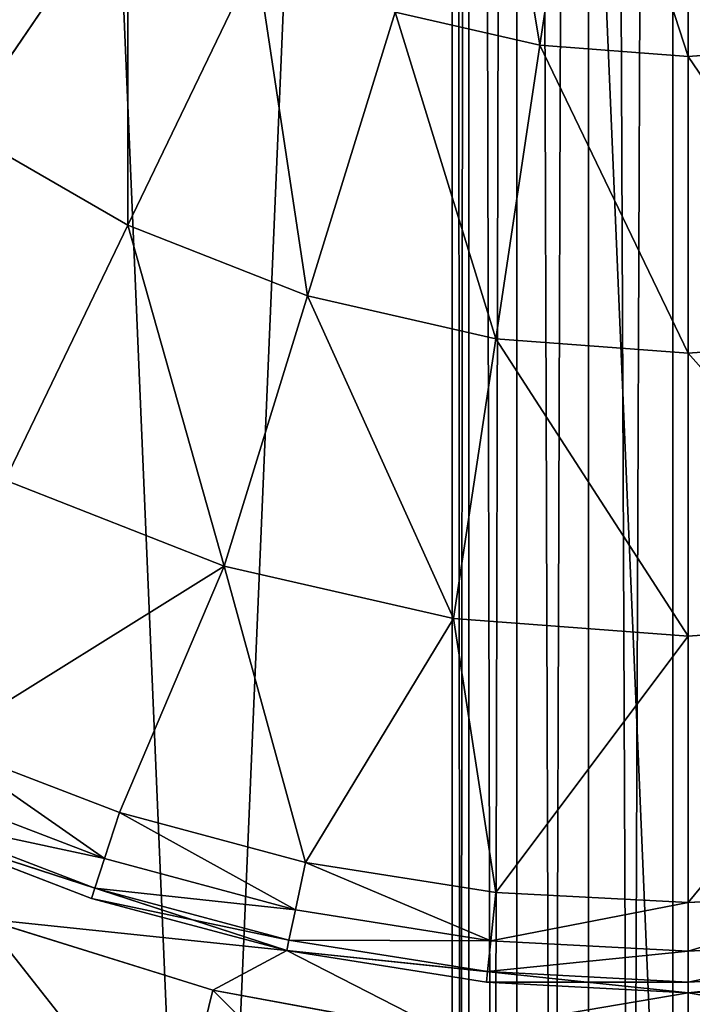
# Model space of a CAD drawing. Extents: x 80 to 596, y 77 to 1633.
# Tile 212 of 256: x 332 to 338, y 1082 to 1091. Entities that reach past the tile are written whole.
import ezdxf

# ---------------------------------------------------------------- set-up
doc = ezdxf.new("R2010")
doc.units = 0
doc.header["$LTSCALE"] = 25.4
doc.layers.get('0').update_dxf_attribs({"color": 13, "linetype": 'CONTINUOUS'})

# ---------------------------------------------------------------- blocks, each defined once
blk = doc.blocks.new('CADILLAC-III-8190-7988-799')
at = {"color": 18}
for p, q in [((-1.7833, 1166.9515, 16.3447), (-1.7833, 973.1332, 10.9598)), ((-1.7833, 1166.9515, 16.3447), (-1.7833, 973.1332, 10.9598)), ((-1.3498, 1166.9674, 15.696), (-1.3498, 973.1466, 10.3111)), ((-1.3498, 1166.9674, 15.696), (-1.3498, 973.1466, 10.3111)), ((-0.7009, 1166.9779, 15.2626), (-0.7009, 973.1556, 9.8776)), ((-0.7009, 1166.9779, 15.2626), (-0.7009, 973.1556, 9.8776)), ((0.0644, 973.1587, 9.7254), (0.0644, 1166.9816, 15.1104)), ((0.0644, 973.1587, 9.7254), (0.0644, 1166.9816, 15.1104)), ((-1.9356, 973.1173, 11.725), (-1.9356, 1166.933, 17.1098)), ((-1.9356, 973.1173, 11.725), (-1.9356, 1166.933, 17.1098)), ((-1.7833, 1166.9143, 17.875), (-1.7833, 973.1015, 12.4902)), ((-1.7833, 1166.9143, 17.875), (-1.7833, 973.1015, 12.4902)), ((-1.3498, 1166.8986, 18.5236), (-1.3498, 973.0881, 13.1389)), ((-1.3498, 1166.8986, 18.5236), (-1.3498, 973.0881, 13.1389)), ((-0.7009, 1166.8879, 18.957), (-0.7009, 973.0791, 13.5724)), ((-0.7009, 1166.8879, 18.957), (-0.7009, 973.0791, 13.5724)), ((0.0644, 1166.8843, 19.1092), (0.0644, 973.0759, 13.7246)), ((0.0644, 1166.8843, 19.1092), (0.0644, 973.0759, 13.7246)), ((-1.14, 1090.8784, 41.1944), (-0.7252, 1093.6307, 41.9613)), ((-1.14, 1090.8784, 41.1944), (-0.7252, 1093.6307, 41.9613)), ((0.2036, 1090.7778, 41.1944), (0.2036, 1093.5612, 41.9613)), ((0.2036, 1090.7778, 41.1944), (0.2036, 1093.5612, 41.9613)), ((-6.3893, 1090.1227, 40.1429), (-4.8746, 1092.3442, 41.1944)), ((-6.3893, 1090.1227, 40.1429), (-4.8746, 1092.3442, 41.1944)), ((-3.7078, 1091.6705, 41.1944), (-4.8744, 1089.248, 40.1429)), ((-3.7078, 1091.6705, 41.1944), (-4.8744, 1089.248, 40.1429)), ((-2.4536, 1091.1782, 41.1944), (-3.2461, 1088.609, 40.1429)), ((-2.4536, 1091.1782, 41.1944), (-3.2461, 1088.609, 40.1429)), ((-1.14, 1090.8784, 41.1944), (-2.4536, 1091.1782, 41.1944)), ((-1.14, 1090.8784, 41.1944), (-2.4536, 1091.1782, 41.1944)), ((-1.14, 1090.8784, 41.1944), (-1.5407, 1088.2197, 40.1429)), ((-1.14, 1090.8784, 41.1944), (-1.5407, 1088.2197, 40.1429)), ((-1.14, 1090.8784, 41.1944), (0.2036, 1090.7778, 41.1944)), ((-1.14, 1090.8784, 41.1944), (0.2036, 1090.7778, 41.1944)), ((0.2036, 1090.7778, 41.1944), (1.5472, 1090.8784, 41.1944)), ((0.2036, 1090.7778, 41.1944), (1.5472, 1090.8784, 41.1944)), ((0.2036, 1088.089, 40.1429), (0.2036, 1090.7778, 41.1944)), ((0.2036, 1088.089, 40.1429), (0.2036, 1090.7778, 41.1944)), ((-4.8744, 1089.248, 40.1429), (-6.3893, 1090.1227, 40.1429)), ((-4.8744, 1089.248, 40.1429), (-6.3893, 1090.1227, 40.1429)), ((-4.8744, 1089.248, 40.1429), (-5.9874, 1086.9369, 38.8181)), ((-4.8744, 1089.248, 40.1429), (-5.9874, 1086.9369, 38.8181)), ((-3.2461, 1088.609, 40.1429), (-4.8744, 1089.248, 40.1429)), ((-3.2461, 1088.609, 40.1429), (-4.8744, 1089.248, 40.1429)), ((-3.2461, 1088.609, 40.1429), (-4.0022, 1086.1578, 38.8181)), ((-3.2461, 1088.609, 40.1429), (-4.0022, 1086.1578, 38.8181)), ((-1.5407, 1088.2197, 40.1429), (-3.2461, 1088.609, 40.1429)), ((-1.5407, 1088.2197, 40.1429), (-3.2461, 1088.609, 40.1429)), ((-1.5407, 1088.2197, 40.1429), (-1.9231, 1085.6832, 38.8181)), ((-1.5407, 1088.2197, 40.1429), (-1.9231, 1085.6832, 38.8181)), ((0.2036, 1088.089, 40.1429), (-1.5407, 1088.2197, 40.1429)), ((0.2036, 1088.089, 40.1429), (-1.5407, 1088.2197, 40.1429)), ((0.2036, 1088.089, 40.1429), (1.9479, 1088.2197, 40.1429)), ((0.2036, 1088.089, 40.1429), (1.9479, 1088.2197, 40.1429)), ((0.2036, 1088.089, 40.1429), (0.2036, 1085.5239, 38.8181)), ((0.2036, 1088.089, 40.1429), (0.2036, 1085.5239, 38.8181)), ((-4.0022, 1086.1578, 38.8181), (-5.9874, 1086.9369, 38.8181)), ((-4.0022, 1086.1578, 38.8181), (-5.9874, 1086.9369, 38.8181)), ((-6.5818, 1084.5522, 37.2342), (-4.0022, 1086.1578, 38.8181)), ((-6.5818, 1084.5522, 37.2342), (-4.0022, 1086.1578, 38.8181)), ((-4.9516, 1083.9265, 37.2342), (-4.0022, 1086.1578, 38.8181)), ((-4.9516, 1083.9265, 37.2342), (-4.0022, 1086.1578, 38.8181)), ((-4.0022, 1086.1578, 38.8181), (-1.9231, 1085.6832, 38.8181)), ((-3.2649, 1083.4746, 37.2342), (-4.0022, 1086.1578, 38.8181)), ((-3.2649, 1083.4746, 37.2342), (-4.0022, 1086.1578, 38.8181)), ((-4.0022, 1086.1578, 38.8181), (-1.9231, 1085.6832, 38.8181)), ((-3.2649, 1083.4746, 37.2342), (-1.9231, 1085.6832, 38.8181)), ((-3.2649, 1083.4746, 37.2342), (-1.9231, 1085.6832, 38.8181)), ((-1.9231, 1085.6832, 38.8181), (0.2036, 1085.5239, 38.8181)), ((-1.5402, 1083.2014, 37.2342), (-1.9231, 1085.6832, 38.8181)), ((-1.5402, 1083.2014, 37.2342), (-1.9231, 1085.6832, 38.8181)), ((-1.9231, 1085.6832, 38.8181), (0.2036, 1085.5239, 38.8181)), ((0.2036, 1085.5239, 38.8181), (2.3302, 1085.6832, 38.8181)), ((0.2036, 1083.11, 37.2342), (2.3302, 1085.6832, 38.8181)), ((0.2036, 1085.5239, 38.8181), (2.3302, 1085.6832, 38.8181)), ((0.2036, 1083.11, 37.2342), (2.3302, 1085.6832, 38.8181)), ((-1.5402, 1083.2014, 37.2342), (0.2036, 1085.5239, 38.8181)), ((-1.5402, 1083.2014, 37.2342), (0.2036, 1085.5239, 38.8181)), ((0.2036, 1083.11, 37.2342), (0.2036, 1085.5239, 38.8181)), ((0.2036, 1083.11, 37.2342), (0.2036, 1085.5239, 38.8181)), ((-6.5818, 1084.5522, 37.2342), (-4.9516, 1083.9265, 37.2342)), ((-6.5818, 1084.5522, 37.2342), (-4.9516, 1083.9265, 37.2342)), ((-5.0872, 1083.5092, 36.7922), (-6.7603, 1084.1514, 36.7922)), ((-5.0872, 1083.5092, 36.7922), (-6.7603, 1084.1514, 36.7922)), ((-5.1742, 1083.2413, 36.2366), (-6.8749, 1083.8942, 36.2366)), ((-5.1742, 1083.2413, 36.2366), (-6.8749, 1083.8942, 36.2366)), ((-4.9516, 1083.9265, 37.2342), (-5.0872, 1083.5092, 36.7922)), ((-4.9516, 1083.9265, 37.2342), (-5.0872, 1083.5092, 36.7922)), ((-4.9516, 1083.9265, 37.2342), (-3.2649, 1083.4746, 37.2342)), ((-4.9516, 1083.9265, 37.2342), (-3.2649, 1083.4746, 37.2342)), ((-3.4349, 1082.675, 31.6114), (-6.9143, 1083.8055, 31.6114)), ((-5.2042, 1083.149, 35.6213), (-6.9143, 1083.8055, 31.6114)), ((-3.4349, 1082.675, 31.6114), (-6.9143, 1083.8055, 31.6114)), ((-5.2042, 1083.149, 35.6213), (-6.9143, 1083.8055, 31.6114)), ((-5.2042, 1083.149, 35.6213), (-6.9143, 1083.8055, 35.6213)), ((-5.2042, 1083.149, 35.6213), (-6.9143, 1083.8055, 35.6213)), ((-5.0872, 1083.5092, 36.7922), (-5.1742, 1083.2413, 36.2366)), ((-5.0872, 1083.5092, 36.7922), (-5.1742, 1083.2413, 36.2366)), ((-3.3562, 1083.0453, 36.7922), (-5.0872, 1083.5092, 36.7922)), ((-3.3562, 1083.0453, 36.7922), (-5.0872, 1083.5092, 36.7922)), ((-3.2649, 1083.4746, 37.2342), (-3.3562, 1083.0453, 36.7922)), ((-3.2649, 1083.4746, 37.2342), (-3.3562, 1083.0453, 36.7922)), ((-3.2649, 1083.4746, 37.2342), (-1.5402, 1083.2014, 37.2342)), ((-3.2649, 1083.4746, 37.2342), (-1.5402, 1083.2014, 37.2342)), ((-5.1742, 1083.2413, 36.2366), (-5.2042, 1083.149, 35.6213)), ((-5.1742, 1083.2413, 36.2366), (-5.2042, 1083.149, 35.6213)), ((-3.4147, 1082.7699, 36.2366), (-5.1742, 1083.2413, 36.2366)), ((-3.4147, 1082.7699, 36.2366), (-5.1742, 1083.2413, 36.2366)), ((-1.5402, 1083.2014, 37.2342), (-1.5861, 1082.7649, 36.7922)), ((-1.5402, 1083.2014, 37.2342), (-1.5861, 1082.7649, 36.7922)), ((-1.5402, 1083.2014, 37.2342), (0.2036, 1083.11, 37.2342)), ((-1.5402, 1083.2014, 37.2342), (0.2036, 1083.11, 37.2342)), ((0.2036, 1083.11, 37.2342), (1.9474, 1083.2014, 37.2342)), ((0.2036, 1083.11, 37.2342), (1.9474, 1083.2014, 37.2342)), ((-3.4349, 1082.675, 31.6114), (-5.2042, 1083.149, 35.6213)), ((-3.4349, 1082.675, 35.6213), (-5.2042, 1083.149, 35.6213)), ((-3.4349, 1082.675, 31.6114), (-5.2042, 1083.149, 35.6213)), ((-3.4349, 1082.675, 35.6213), (-5.2042, 1083.149, 35.6213)), ((0.2036, 1083.11, 37.2342), (0.2036, 1082.6711, 36.7922)), ((0.2036, 1083.11, 37.2342), (0.2036, 1082.6711, 36.7922)), ((-3.3562, 1083.0453, 36.7922), (-3.4147, 1082.7699, 36.2366)), ((-3.3562, 1083.0453, 36.7922), (-3.4147, 1082.7699, 36.2366)), ((-1.5861, 1082.7649, 36.7922), (-3.3562, 1083.0453, 36.7922)), ((-1.5861, 1082.7649, 36.7922), (-3.3562, 1083.0453, 36.7922)), ((-6.1793, 1082.9623, 31.6114), (-4.1041, 1082.3157, 31.6114)), ((-6.1793, 1082.9623, 31.6114), (-4.1041, 1082.3157, 31.6114)), ((-3.4147, 1082.7699, 36.2366), (-3.4349, 1082.675, 35.6213)), ((-3.4147, 1082.7699, 36.2366), (-3.4349, 1082.675, 35.6213)), ((-1.6155, 1082.4849, 36.2366), (-3.4147, 1082.7699, 36.2366)), ((-1.6155, 1082.4849, 36.2366), (-3.4147, 1082.7699, 36.2366)), ((-1.5861, 1082.7649, 36.7922), (-1.6155, 1082.4849, 36.2366)), ((-1.5861, 1082.7649, 36.7922), (-1.6155, 1082.4849, 36.2366)), ((0.2036, 1082.6711, 36.7922), (-1.5861, 1082.7649, 36.7922)), ((0.2036, 1082.6711, 36.7922), (-1.5861, 1082.7649, 36.7922)), ((1.9933, 1082.7649, 36.7922), (0.2036, 1082.6711, 36.7922)), ((1.9933, 1082.7649, 36.7922), (0.2036, 1082.6711, 36.7922)), ((0.2036, 1082.2926, 31.6114), (-3.4349, 1082.675, 31.6114)), ((-1.6257, 1082.3884, 35.6213), (-3.4349, 1082.675, 31.6114)), ((0.2036, 1082.2926, 31.6114), (-3.4349, 1082.675, 31.6114)), ((-1.6257, 1082.3884, 35.6213), (-3.4349, 1082.675, 31.6114)), ((-1.6257, 1082.3884, 35.6213), (-3.4349, 1082.675, 35.6213)), ((-3.4349, 1082.675, 35.6213), (-3.4349, 1082.675, 31.6114)), ((-3.4349, 1082.675, 35.6213), (-3.4349, 1082.675, 31.6114)), ((-1.6257, 1082.3884, 35.6213), (-3.4349, 1082.675, 35.6213)), ((3.842, 1082.675, 31.6114), (0.2036, 1082.2926, 31.6114)), ((3.842, 1082.675, 31.6114), (0.2036, 1082.2926, 31.6114)), ((0.2036, 1082.6711, 36.7922), (0.2036, 1082.3895, 36.2366)), ((0.2036, 1082.6711, 36.7922), (0.2036, 1082.3895, 36.2366)), ((-1.6155, 1082.4849, 36.2366), (-1.6257, 1082.3884, 35.6213)), ((-1.6155, 1082.4849, 36.2366), (-1.6257, 1082.3884, 35.6213)), ((0.2036, 1082.3895, 36.2366), (-1.6155, 1082.4849, 36.2366)), ((0.2036, 1082.3895, 36.2366), (-1.6155, 1082.4849, 36.2366)), ((2.0227, 1082.4849, 36.2366), (0.2036, 1082.3895, 36.2366)), ((2.0227, 1082.4849, 36.2366), (0.2036, 1082.3895, 36.2366)), ((0.2036, 1082.2926, 35.6213), (-1.6257, 1082.3884, 35.6213)), ((-1.6257, 1082.3884, 35.6213), (0.2036, 1082.2926, 31.6114)), ((-1.6257, 1082.3884, 35.6213), (0.2036, 1082.2926, 31.6114)), ((0.2036, 1082.2926, 35.6213), (-1.6257, 1082.3884, 35.6213)), ((0.2036, 1082.3895, 36.2366), (0.2036, 1082.2926, 35.6213)), ((0.2036, 1082.3895, 36.2366), (0.2036, 1082.2926, 35.6213)), ((2.0328, 1082.3884, 35.6213), (0.2036, 1082.2926, 31.6114)), ((2.0328, 1082.3884, 35.6213), (0.2036, 1082.2926, 35.6213)), ((2.0328, 1082.3884, 35.6213), (0.2036, 1082.2926, 31.6114)), ((2.0328, 1082.3884, 35.6213), (0.2036, 1082.2926, 35.6213)), ((-4.1041, 1082.3157, 31.6114), (-4.4776, 1080.8003, 31.4576)), ((-4.1041, 1082.3157, 31.6114), (-4.4776, 1080.8003, 31.4576)), ((-4.1041, 1082.3157, 31.6114), (-1.9661, 1081.9238, 31.6114)), ((-4.1041, 1082.3157, 31.6114), (-1.9661, 1081.9238, 31.6114)), ((0.2036, 1082.2926, 35.6213), (0.2036, 1082.2926, 31.6114)), ((0.2036, 1082.2926, 35.6213), (0.2036, 1082.2926, 31.6114))]:
    blk.add_line(p, q, dxfattribs=at)
mesh = blk.add_polyface(dxfattribs=at)
corners = [(-1.9356, 1166.933, 17.1098), (-1.7833, 973.1332, 10.9598), (-1.9356, 973.1173, 11.725), (-1.7833, 1166.9515, 16.3447)]
mesh.append_faces([[corners[k] for k in face] for face in [(0, 1, 2), (1, 0, 3)]], dxfattribs={"vtx0": -1, "color": 18})
mesh = blk.add_polyface(dxfattribs=at)
corners = [(-1.7833, 1166.9515, 16.3447), (-1.3498, 973.1466, 10.3111), (-1.7833, 973.1332, 10.9598), (-1.3498, 1166.9674, 15.696)]
mesh.append_faces([[corners[k] for k in face] for face in [(0, 1, 2), (1, 0, 3)]], dxfattribs={"vtx0": -1, "color": 18})
mesh = blk.add_polyface(dxfattribs=at)
corners = [(-0.7009, 1166.9779, 15.2626), (-1.3498, 973.1466, 10.3111), (-1.3498, 1166.9674, 15.696), (-0.7009, 973.1556, 9.8776)]
mesh.append_faces([[corners[k] for k in face] for face in [(0, 1, 2), (1, 0, 3)]], dxfattribs={"vtx0": -1, "color": 18})
mesh = blk.add_polyface(dxfattribs=at)
corners = [(0.0644, 1166.9816, 15.1104), (-0.7009, 973.1556, 9.8776), (-0.7009, 1166.9779, 15.2626), (0.0644, 973.1587, 9.7254)]
mesh.append_faces([[corners[k] for k in face] for face in [(0, 1, 2), (1, 0, 3)]], dxfattribs={"vtx0": -1, "color": 18})
mesh = blk.add_polyface(dxfattribs=at)
corners = [(0.8298, 1166.9779, 15.2626), (0.0644, 973.1587, 9.7254), (0.0644, 1166.9816, 15.1104), (0.8298, 973.1556, 9.8776)]
mesh.append_faces([[corners[k] for k in face] for face in [(0, 1, 2), (1, 0, 3)]], dxfattribs={"vtx0": -1, "color": 18})
mesh = blk.add_polyface(dxfattribs=at)
corners = [(-1.7833, 1166.9143, 17.875), (-1.9356, 973.1173, 11.725), (-1.7833, 973.1015, 12.4902), (-1.9356, 1166.933, 17.1098)]
mesh.append_faces([[corners[k] for k in face] for face in [(0, 1, 2), (1, 0, 3)]], dxfattribs={"vtx0": -1, "color": 18})
mesh = blk.add_polyface(dxfattribs=at)
corners = [(-1.3498, 1166.8986, 18.5236), (-1.7833, 973.1015, 12.4902), (-1.3498, 973.0881, 13.1389), (-1.7833, 1166.9143, 17.875)]
mesh.append_faces([[corners[k] for k in face] for face in [(0, 1, 2), (1, 0, 3)]], dxfattribs={"vtx0": -1, "color": 18})
mesh = blk.add_polyface(dxfattribs=at)
corners = [(-0.7009, 973.0791, 13.5724), (-1.3498, 1166.8986, 18.5236), (-1.3498, 973.0881, 13.1389), (-0.7009, 1166.8879, 18.957)]
mesh.append_faces([[corners[k] for k in face] for face in [(0, 1, 2), (1, 0, 3)]], dxfattribs={"vtx0": -1, "color": 18})
mesh = blk.add_polyface(dxfattribs=at)
corners = [(0.0644, 973.0759, 13.7246), (-0.7009, 1166.8879, 18.957), (-0.7009, 973.0791, 13.5724), (0.0644, 1166.8843, 19.1092)]
mesh.append_faces([[corners[k] for k in face] for face in [(0, 1, 2), (1, 0, 3)]], dxfattribs={"vtx0": -1, "color": 18})
mesh = blk.add_polyface(dxfattribs=at)
corners = [(0.8298, 973.0791, 13.5724), (0.0644, 1166.8843, 19.1092), (0.0644, 973.0759, 13.7246), (0.8298, 1166.8879, 18.957)]
mesh.append_faces([[corners[k] for k in face] for face in [(0, 1, 2), (1, 0, 3)]], dxfattribs={"vtx0": -1, "color": 18})
mesh = blk.add_polyface(dxfattribs=at)
corners = [(-25.5858, 1103.0951, 7.1114), (-25.2129, 1094.3149, 7.1114), (-25.773, 1098.6891, 7.1114), (-24.6568, 1107.406, 7.1114), (-23.9215, 1090.0983, 7.1114), (-23.0125, 1111.4979, 7.1114), (-21.9362, 1086.1605, 7.1114), (-20.7003, 1115.2531, 7.1114), (-19.3139, 1082.615, 7.1114), (-17.7868, 1118.5635, 7.1114), (-16.1301, 1079.5636, 7.1114), (-14.3558, 1121.3339, 7.1114), (-12.4765, 1077.0942, 7.1114), (-10.5059, 1123.4845, 7.1114), (-8.4581, 1075.2777, 7.1114), (-6.3479, 1124.9536, 7.1114), (-4.1904, 1074.1665, 7.1114), (-2.0014, 1125.6989, 7.1114), (0.2036, 1073.7926, 7.1114), (0.2036, 1125.7926, 7.1114), (2.4085, 1125.6989, 7.1114), (4.5976, 1074.1665, 7.1114), (6.755, 1124.9536, 7.1114), (8.8652, 1075.2777, 7.1114), (10.913, 1123.4845, 7.1114), (12.8836, 1077.0942, 7.1114), (14.7629, 1121.3339, 7.1114), (16.5373, 1079.5636, 7.1114), (18.194, 1118.5635, 7.1114), (19.7211, 1082.615, 7.1114), (21.1075, 1115.2531, 7.1114), (22.3433, 1086.1605, 7.1114), (23.4197, 1111.4979, 7.1114), (24.3287, 1090.0983, 7.1114), (25.0639, 1107.406, 7.1114), (25.62, 1094.3149, 7.1114), (25.993, 1103.0951, 7.1114), (26.1802, 1098.6891, 7.1114)]
mesh.append_faces([[corners[k] for k in face] for face in [(0, 1, 2), (35, 36, 37)]], dxfattribs={"vtx0": -1, "color": 18})
mesh.append_faces([[corners[k] for k in face] for face in [(1, 3, 4), (4, 5, 6), (6, 7, 8), (8, 9, 10), (10, 11, 12), (12, 13, 14), (14, 15, 16), (16, 17, 18), (18, 20, 21), (21, 22, 23), (23, 24, 25), (25, 26, 27), (27, 28, 29), (29, 30, 31), (31, 32, 33), (33, 34, 35)]], dxfattribs={"vtx0": -1, "vtx1": -1, "color": 18})
mesh.append_faces([[corners[k] for k in face] for face in [(1, 0, 3), (4, 3, 5), (6, 5, 7), (8, 7, 9), (10, 9, 11), (12, 11, 13), (14, 13, 15), (16, 15, 17), (18, 17, 19), (18, 19, 20), (21, 20, 22), (23, 22, 24), (25, 24, 26), (27, 26, 28), (29, 28, 30), (31, 30, 32), (33, 32, 34), (35, 34, 36)]], dxfattribs={"vtx0": -1, "vtx2": -1, "color": 18})
mesh = blk.add_polyface(dxfattribs=at)
corners = [(-17.6652, 1097.6229, 31.6114), (-17.6652, 1101.9623, 31.6114), (-17.7964, 1099.7926, 31.6114), (-17.2734, 1095.4849, 31.6114), (-17.2734, 1104.1002, 31.6114), (-17.2006, 1097.9634, 31.6114), (-16.6267, 1093.4097, 31.6114), (-16.4399, 1094.3848, 31.6114), (-15.7346, 1091.4276, 31.6114), (-14.9519, 1091.0426, 31.6114), (-14.6101, 1089.5674, 31.6114), (-12.8015, 1088.0828, 31.6114), (-13.2696, 1087.8563, 31.6114), (-11.7326, 1086.3193, 31.6114), (-10.0827, 1085.6348, 31.6114), (-10.0216, 1084.9789, 31.6114), (-6.9143, 1083.8055, 31.6114), (-8.1614, 1083.8544, 31.6114), (-6.1793, 1082.9623, 31.6114), (-3.4349, 1082.675, 31.6114), (-4.1041, 1082.3157, 31.6114), (-1.9661, 1081.9238, 31.6114), (0.2036, 1082.2926, 31.6114), (0.2036, 1081.7926, 31.6114), (2.3732, 1081.9238, 31.6114), (3.842, 1082.675, 31.6114), (4.5113, 1082.3157, 31.6114), (7.3215, 1083.8055, 31.6114), (6.5865, 1082.9623, 31.6114), (8.5686, 1083.8544, 31.6114), (10.4898, 1085.6348, 31.6114), (10.4287, 1084.9789, 31.6114), (12.1398, 1086.3193, 31.6114), (13.2086, 1088.0828, 31.6114), (13.6768, 1087.8563, 31.6114), (15.359, 1091.0426, 31.6114), (15.0173, 1089.5674, 31.6114), (16.1418, 1091.4276, 31.6114), (16.8471, 1094.3848, 31.6114), (17.0339, 1093.4097, 31.6114), (17.6077, 1097.9634, 31.6114), (17.6805, 1095.4849, 31.6114), (17.6077, 1101.6218, 31.6114), (-17.2006, 1101.6218, 31.6114), (-16.6267, 1106.1754, 31.6114), (-16.4399, 1105.2003, 31.6114), (-15.7346, 1108.1576, 31.6114), (-14.9519, 1108.5426, 31.6114), (-14.6101, 1110.0177, 31.6114), (-12.8015, 1111.5023, 31.6114), (-13.2696, 1111.7288, 31.6114), (-11.7326, 1113.2657, 31.6114), (-10.0827, 1113.9503, 31.6114), (-10.0216, 1114.6063, 31.6114), (-6.9143, 1115.7797, 31.6114), (-8.1614, 1115.7308, 31.6114), (-6.1793, 1116.6228, 31.6114), (-3.4349, 1116.9102, 31.6114), (-4.1041, 1117.2695, 31.6114), (-1.9661, 1117.6614, 31.6114), (0.2036, 1117.2926, 31.6114), (0.2036, 1117.7926, 31.6114), (3.842, 1116.9102, 31.6114), (2.3732, 1117.6614, 31.6114), (4.5113, 1117.2695, 31.6114), (7.3215, 1115.7797, 31.6114), (6.5865, 1116.6228, 31.6114), (8.5686, 1115.7308, 31.6114), (10.4898, 1113.9503, 31.6114), (10.4287, 1114.6063, 31.6114), (12.1398, 1113.2657, 31.6114), (13.2086, 1111.5023, 31.6114), (13.6768, 1111.7288, 31.6114), (15.359, 1108.5426, 31.6114), (15.0173, 1110.0177, 31.6114), (16.1418, 1108.1576, 31.6114), (16.8471, 1105.2003, 31.6114), (17.0339, 1106.1754, 31.6114), (17.6805, 1104.1002, 31.6114), (18.0723, 1097.6229, 31.6114), (18.0723, 1101.9623, 31.6114), (18.2036, 1099.7926, 31.6114)]
mesh.append_faces([[corners[k] for k in face] for face in [(0, 1, 2), (80, 79, 81)]], dxfattribs={"vtx0": -1, "color": 18})
mesh.append_faces([[corners[k] for k in face] for face in [(1, 3, 4), (5, 6, 7), (7, 8, 9), (9, 10, 11), (11, 13, 14), (14, 15, 16), (16, 18, 19), (19, 21, 22), (22, 24, 25), (25, 26, 27), (27, 29, 30), (30, 32, 33), (33, 34, 35), (35, 37, 38), (38, 39, 40), (40, 41, 42), (4, 43, 44), (43, 4, 5), (44, 45, 46), (46, 47, 48), (48, 49, 50), (50, 49, 51), (51, 52, 53), (53, 54, 55), (55, 54, 56), (56, 57, 58), (58, 57, 59), (59, 60, 61), (61, 62, 63), (63, 62, 64), (64, 65, 66), (66, 65, 67), (67, 68, 69), (69, 68, 70), (70, 71, 72), (72, 73, 74), (74, 73, 75), (75, 76, 77), (77, 42, 78), (78, 79, 80)]], dxfattribs={"vtx0": -1, "vtx1": -1, "color": 18})
mesh.append_faces([[corners[k] for k in face] for face in [(4, 3, 5), (78, 42, 41)]], dxfattribs={"vtx0": -1, "vtx1": -1, "vtx2": -1, "color": 18})
mesh.append_faces([[corners[k] for k in face] for face in [(1, 0, 3), (5, 3, 6), (7, 6, 8), (9, 8, 10), (11, 10, 12), (11, 12, 13), (14, 13, 15), (16, 15, 17), (16, 17, 18), (19, 18, 20), (19, 20, 21), (22, 21, 23), (22, 23, 24), (25, 24, 26), (27, 26, 28), (27, 28, 29), (30, 29, 31), (30, 31, 32), (33, 32, 34), (35, 34, 36), (35, 36, 37), (38, 37, 39), (40, 39, 41), (44, 43, 45), (46, 45, 47), (48, 47, 49), (51, 49, 52), (53, 52, 54), (56, 54, 57), (59, 57, 60), (61, 60, 62), (64, 62, 65), (67, 65, 68), (70, 68, 71), (72, 71, 73), (75, 73, 76), (77, 76, 42), (78, 41, 79)]], dxfattribs={"vtx0": -1, "vtx2": -1, "color": 18})
mesh = blk.add_polyface(dxfattribs=at)
corners = [(-1.14, 1090.8784, 41.1944), (-1.6332, 1093.838, 41.9613), (-2.4536, 1091.1782, 41.1944), (-0.7252, 1093.6307, 41.9613)]
mesh.append_faces([[corners[k] for k in face] for face in [(0, 1, 2), (1, 0, 3)]], dxfattribs={"vtx0": -1, "color": 18})
mesh = blk.add_polyface(dxfattribs=at)
corners = [(0.2036, 1090.7778, 41.1944), (-0.7252, 1093.6307, 41.9613), (-1.14, 1090.8784, 41.1944), (0.2036, 1093.5612, 41.9613)]
mesh.append_faces([[corners[k] for k in face] for face in [(0, 1, 2), (1, 0, 3)]], dxfattribs={"vtx0": -1, "color": 18})
mesh = blk.add_polyface(dxfattribs=at)
corners = [(1.5472, 1090.8784, 41.1944), (0.2036, 1093.5612, 41.9613), (0.2036, 1090.7778, 41.1944), (1.1323, 1093.6307, 41.9613)]
mesh.append_faces([[corners[k] for k in face] for face in [(0, 1, 2), (1, 0, 3)]], dxfattribs={"vtx0": -1, "color": 18})
mesh = blk.add_polyface(dxfattribs=at)
corners = [(-6.3893, 1090.1227, 40.1429), (-5.928, 1093.1842, 41.1944), (-7.7569, 1091.2133, 40.1429), (-4.8746, 1092.3442, 41.1944)]
mesh.append_faces([[corners[k] for k in face] for face in [(0, 1, 2), (1, 0, 3)]], dxfattribs={"vtx0": -1, "color": 18})
mesh = blk.add_polyface(dxfattribs=at)
corners = [(-4.8744, 1089.248, 40.1429), (-4.8746, 1092.3442, 41.1944), (-6.3893, 1090.1227, 40.1429), (-3.7078, 1091.6705, 41.1944)]
mesh.append_faces([[corners[k] for k in face] for face in [(0, 1, 2), (1, 0, 3)]], dxfattribs={"vtx0": -1, "color": 18})
mesh = blk.add_polyface(dxfattribs=at)
corners = [(-3.2461, 1088.609, 40.1429), (-3.7078, 1091.6705, 41.1944), (-4.8744, 1089.248, 40.1429), (-2.4536, 1091.1782, 41.1944)]
mesh.append_faces([[corners[k] for k in face] for face in [(0, 1, 2), (1, 0, 3)]], dxfattribs={"vtx0": -1, "color": 18})
mesh = blk.add_polyface(dxfattribs=at)
corners = [(-1.5407, 1088.2197, 40.1429), (-2.4536, 1091.1782, 41.1944), (-3.2461, 1088.609, 40.1429), (-1.14, 1090.8784, 41.1944)]
mesh.append_faces([[corners[k] for k in face] for face in [(0, 1, 2), (1, 0, 3)]], dxfattribs={"vtx0": -1, "color": 18})
mesh = blk.add_polyface(dxfattribs=at)
corners = [(0.2036, 1088.089, 40.1429), (-1.14, 1090.8784, 41.1944), (-1.5407, 1088.2197, 40.1429), (0.2036, 1090.7778, 41.1944)]
mesh.append_faces([[corners[k] for k in face] for face in [(0, 1, 2), (1, 0, 3)]], dxfattribs={"vtx0": -1, "color": 18})
mesh = blk.add_polyface(dxfattribs=at)
corners = [(1.9479, 1088.2197, 40.1429), (0.2036, 1090.7778, 41.1944), (0.2036, 1088.089, 40.1429), (1.5472, 1090.8784, 41.1944)]
mesh.append_faces([[corners[k] for k in face] for face in [(0, 1, 2), (1, 0, 3)]], dxfattribs={"vtx0": -1, "color": 18})
mesh = blk.add_polyface(dxfattribs=at)
corners = [(-5.9874, 1086.9369, 38.8181), (-6.3893, 1090.1227, 40.1429), (-7.8343, 1088.0032, 38.8181), (-4.8744, 1089.248, 40.1429)]
mesh.append_faces([[corners[k] for k in face] for face in [(0, 1, 2), (1, 0, 3)]], dxfattribs={"vtx0": -1, "color": 18})
mesh = blk.add_polyface(dxfattribs=at)
corners = [(-4.0022, 1086.1578, 38.8181), (-4.8744, 1089.248, 40.1429), (-5.9874, 1086.9369, 38.8181), (-3.2461, 1088.609, 40.1429)]
mesh.append_faces([[corners[k] for k in face] for face in [(0, 1, 2), (1, 0, 3)]], dxfattribs={"vtx0": -1, "color": 18})
mesh = blk.add_polyface(dxfattribs=at)
corners = [(-1.9231, 1085.6832, 38.8181), (-3.2461, 1088.609, 40.1429), (-4.0022, 1086.1578, 38.8181), (-1.5407, 1088.2197, 40.1429)]
mesh.append_faces([[corners[k] for k in face] for face in [(0, 1, 2), (1, 0, 3)]], dxfattribs={"vtx0": -1, "color": 18})
mesh = blk.add_polyface(dxfattribs=at)
corners = [(0.2036, 1085.5239, 38.8181), (-1.5407, 1088.2197, 40.1429), (-1.9231, 1085.6832, 38.8181), (0.2036, 1088.089, 40.1429)]
mesh.append_faces([[corners[k] for k in face] for face in [(0, 1, 2), (1, 0, 3)]], dxfattribs={"vtx0": -1, "color": 18})
mesh = blk.add_polyface(dxfattribs=at)
corners = [(2.3302, 1085.6832, 38.8181), (0.2036, 1088.089, 40.1429), (0.2036, 1085.5239, 38.8181), (1.9479, 1088.2197, 40.1429)]
mesh.append_faces([[corners[k] for k in face] for face in [(0, 1, 2), (1, 0, 3)]], dxfattribs={"vtx0": -1, "color": 18})
mesh = blk.add_polyface(dxfattribs=at)
corners = [(-4.0022, 1086.1578, 38.8181), (-5.9874, 1086.9369, 38.8181), (-6.5818, 1084.5522, 37.2342)]
mesh.append_faces([[corners[k] for k in face] for face in [(0, 1, 2)]], dxfattribs={"color": 18})
mesh = blk.add_polyface(dxfattribs=at)
corners = [(-4.0022, 1086.1578, 38.8181), (-6.5818, 1084.5522, 37.2342), (-4.9516, 1083.9265, 37.2342)]
mesh.append_faces([[corners[k] for k in face] for face in [(0, 1, 2)]], dxfattribs={"color": 18})
mesh = blk.add_polyface(dxfattribs=at)
corners = [(-3.2649, 1083.4746, 37.2342), (-4.0022, 1086.1578, 38.8181), (-4.9516, 1083.9265, 37.2342)]
mesh.append_faces([[corners[k] for k in face] for face in [(0, 1, 2)]], dxfattribs={"color": 18})
mesh = blk.add_polyface(dxfattribs=at)
corners = [(-1.9231, 1085.6832, 38.8181), (-4.0022, 1086.1578, 38.8181), (-3.2649, 1083.4746, 37.2342)]
mesh.append_faces([[corners[k] for k in face] for face in [(0, 1, 2)]], dxfattribs={"color": 18})
mesh = blk.add_polyface(dxfattribs=at)
corners = [(-1.5402, 1083.2014, 37.2342), (-1.9231, 1085.6832, 38.8181), (-3.2649, 1083.4746, 37.2342)]
mesh.append_faces([[corners[k] for k in face] for face in [(0, 1, 2)]], dxfattribs={"color": 18})
mesh = blk.add_polyface(dxfattribs=at)
corners = [(0.2036, 1085.5239, 38.8181), (-1.9231, 1085.6832, 38.8181), (-1.5402, 1083.2014, 37.2342)]
mesh.append_faces([[corners[k] for k in face] for face in [(0, 1, 2)]], dxfattribs={"color": 18})
mesh = blk.add_polyface(dxfattribs=at)
corners = [(2.3302, 1085.6832, 38.8181), (0.2036, 1085.5239, 38.8181), (0.2036, 1083.11, 37.2342)]
mesh.append_faces([[corners[k] for k in face] for face in [(0, 1, 2)]], dxfattribs={"color": 18})
mesh = blk.add_polyface(dxfattribs=at)
corners = [(2.3302, 1085.6832, 38.8181), (0.2036, 1083.11, 37.2342), (1.9474, 1083.2014, 37.2342)]
mesh.append_faces([[corners[k] for k in face] for face in [(0, 1, 2)]], dxfattribs={"color": 18})
mesh = blk.add_polyface(dxfattribs=at)
corners = [(0.2036, 1085.5239, 38.8181), (-1.5402, 1083.2014, 37.2342), (0.2036, 1083.11, 37.2342)]
mesh.append_faces([[corners[k] for k in face] for face in [(0, 1, 2)]], dxfattribs={"color": 18})
mesh = blk.add_polyface(dxfattribs=at)
corners = [(-5.0872, 1083.5092, 36.7922), (-6.5818, 1084.5522, 37.2342), (-6.7603, 1084.1514, 36.7922), (-4.9516, 1083.9265, 37.2342)]
mesh.append_faces([[corners[k] for k in face] for face in [(0, 1, 2), (1, 0, 3)]], dxfattribs={"vtx0": -1, "color": 18})
mesh = blk.add_polyface(dxfattribs=at)
corners = [(-5.0872, 1083.5092, 36.7922), (-6.8749, 1083.8942, 36.2366), (-5.1742, 1083.2413, 36.2366), (-6.7603, 1084.1514, 36.7922)]
mesh.append_faces([[corners[k] for k in face] for face in [(0, 1, 2), (1, 0, 3)]], dxfattribs={"vtx0": -1, "color": 18})
mesh = blk.add_polyface(dxfattribs=at)
corners = [(-5.1742, 1083.2413, 36.2366), (-6.9143, 1083.8055, 35.6213), (-5.2042, 1083.149, 35.6213), (-6.8749, 1083.8942, 36.2366)]
mesh.append_faces([[corners[k] for k in face] for face in [(0, 1, 2), (1, 0, 3)]], dxfattribs={"vtx0": -1, "color": 18})
mesh = blk.add_polyface(dxfattribs=at)
corners = [(-3.3562, 1083.0453, 36.7922), (-4.9516, 1083.9265, 37.2342), (-5.0872, 1083.5092, 36.7922), (-3.2649, 1083.4746, 37.2342)]
mesh.append_faces([[corners[k] for k in face] for face in [(0, 1, 2), (1, 0, 3)]], dxfattribs={"vtx0": -1, "color": 18})
mesh = blk.add_polyface(dxfattribs=at)
corners = [(-5.2042, 1083.149, 35.6213), (-6.9143, 1083.8055, 31.6114), (-3.4349, 1082.675, 31.6114)]
mesh.append_faces([[corners[k] for k in face] for face in [(0, 1, 2)]], dxfattribs={"color": 18})
mesh = blk.add_polyface(dxfattribs=at)
corners = [(-6.9143, 1083.8055, 35.6213), (-6.9143, 1083.8055, 31.6114), (-5.2042, 1083.149, 35.6213)]
mesh.append_faces([[corners[k] for k in face] for face in [(0, 1, 2)]], dxfattribs={"color": 18})
mesh = blk.add_polyface(dxfattribs=at)
corners = [(-3.3562, 1083.0453, 36.7922), (-5.1742, 1083.2413, 36.2366), (-3.4147, 1082.7699, 36.2366), (-5.0872, 1083.5092, 36.7922)]
mesh.append_faces([[corners[k] for k in face] for face in [(0, 1, 2), (1, 0, 3)]], dxfattribs={"vtx0": -1, "color": 18})
mesh = blk.add_polyface(dxfattribs=at)
corners = [(-1.5861, 1082.7649, 36.7922), (-3.2649, 1083.4746, 37.2342), (-3.3562, 1083.0453, 36.7922), (-1.5402, 1083.2014, 37.2342)]
mesh.append_faces([[corners[k] for k in face] for face in [(0, 1, 2), (1, 0, 3)]], dxfattribs={"vtx0": -1, "color": 18})
mesh = blk.add_polyface(dxfattribs=at)
corners = [(-3.4147, 1082.7699, 36.2366), (-5.2042, 1083.149, 35.6213), (-3.4349, 1082.675, 35.6213), (-5.1742, 1083.2413, 36.2366)]
mesh.append_faces([[corners[k] for k in face] for face in [(0, 1, 2), (1, 0, 3)]], dxfattribs={"vtx0": -1, "color": 18})
mesh = blk.add_polyface(dxfattribs=at)
corners = [(0.2036, 1083.11, 37.2342), (-1.5861, 1082.7649, 36.7922), (0.2036, 1082.6711, 36.7922), (-1.5402, 1083.2014, 37.2342)]
mesh.append_faces([[corners[k] for k in face] for face in [(0, 1, 2), (1, 0, 3)]], dxfattribs={"vtx0": -1, "color": 18})
mesh = blk.add_polyface(dxfattribs=at)
corners = [(1.9474, 1083.2014, 37.2342), (0.2036, 1082.6711, 36.7922), (1.9933, 1082.7649, 36.7922), (0.2036, 1083.11, 37.2342)]
mesh.append_faces([[corners[k] for k in face] for face in [(0, 1, 2), (1, 0, 3)]], dxfattribs={"vtx0": -1, "color": 18})
mesh = blk.add_polyface(dxfattribs=at)
corners = [(-5.2042, 1083.149, 35.6213), (-3.4349, 1082.675, 31.6114), (-3.4349, 1082.675, 35.6213)]
mesh.append_faces([[corners[k] for k in face] for face in [(0, 1, 2)]], dxfattribs={"color": 18})
mesh = blk.add_polyface(dxfattribs=at)
corners = [(-1.5861, 1082.7649, 36.7922), (-3.4147, 1082.7699, 36.2366), (-1.6155, 1082.4849, 36.2366), (-3.3562, 1083.0453, 36.7922)]
mesh.append_faces([[corners[k] for k in face] for face in [(0, 1, 2), (1, 0, 3)]], dxfattribs={"vtx0": -1, "color": 18})
mesh = blk.add_polyface(dxfattribs=at)
corners = [(-4.4776, 1080.8003, 31.4576), (-6.1793, 1082.9623, 31.6114), (-6.7327, 1081.5029, 31.4576), (-4.1041, 1082.3157, 31.6114)]
mesh.append_faces([[corners[k] for k in face] for face in [(0, 1, 2), (1, 0, 3)]], dxfattribs={"vtx0": -1, "color": 18})
mesh = blk.add_polyface(dxfattribs=at)
corners = [(-1.6155, 1082.4849, 36.2366), (-3.4349, 1082.675, 35.6213), (-1.6257, 1082.3884, 35.6213), (-3.4147, 1082.7699, 36.2366)]
mesh.append_faces([[corners[k] for k in face] for face in [(0, 1, 2), (1, 0, 3)]], dxfattribs={"vtx0": -1, "color": 18})
mesh = blk.add_polyface(dxfattribs=at)
corners = [(0.2036, 1082.6711, 36.7922), (-1.6155, 1082.4849, 36.2366), (0.2036, 1082.3895, 36.2366), (-1.5861, 1082.7649, 36.7922)]
mesh.append_faces([[corners[k] for k in face] for face in [(0, 1, 2), (1, 0, 3)]], dxfattribs={"vtx0": -1, "color": 18})
mesh = blk.add_polyface(dxfattribs=at)
corners = [(1.9933, 1082.7649, 36.7922), (0.2036, 1082.3895, 36.2366), (2.0227, 1082.4849, 36.2366), (0.2036, 1082.6711, 36.7922)]
mesh.append_faces([[corners[k] for k in face] for face in [(0, 1, 2), (1, 0, 3)]], dxfattribs={"vtx0": -1, "color": 18})
mesh = blk.add_polyface(dxfattribs=at)
corners = [(-1.6257, 1082.3884, 35.6213), (-3.4349, 1082.675, 31.6114), (0.2036, 1082.2926, 31.6114)]
mesh.append_faces([[corners[k] for k in face] for face in [(0, 1, 2)]], dxfattribs={"color": 18})
mesh = blk.add_polyface(dxfattribs=at)
corners = [(-3.4349, 1082.675, 35.6213), (-3.4349, 1082.675, 31.6114), (-1.6257, 1082.3884, 35.6213)]
mesh.append_faces([[corners[k] for k in face] for face in [(0, 1, 2)]], dxfattribs={"color": 18})
mesh = blk.add_polyface(dxfattribs=at)
corners = [(2.0328, 1082.3884, 35.6213), (0.2036, 1082.2926, 31.6114), (3.842, 1082.675, 31.6114)]
mesh.append_faces([[corners[k] for k in face] for face in [(0, 1, 2)]], dxfattribs={"color": 18})
mesh = blk.add_polyface(dxfattribs=at)
corners = [(0.2036, 1082.3895, 36.2366), (-1.6257, 1082.3884, 35.6213), (0.2036, 1082.2926, 35.6213), (-1.6155, 1082.4849, 36.2366)]
mesh.append_faces([[corners[k] for k in face] for face in [(0, 1, 2), (1, 0, 3)]], dxfattribs={"vtx0": -1, "color": 18})
mesh = blk.add_polyface(dxfattribs=at)
corners = [(2.0227, 1082.4849, 36.2366), (0.2036, 1082.2926, 35.6213), (2.0328, 1082.3884, 35.6213), (0.2036, 1082.3895, 36.2366)]
mesh.append_faces([[corners[k] for k in face] for face in [(0, 1, 2), (1, 0, 3)]], dxfattribs={"vtx0": -1, "color": 18})
mesh = blk.add_polyface(dxfattribs=at)
corners = [(-1.6257, 1082.3884, 35.6213), (0.2036, 1082.2926, 31.6114), (0.2036, 1082.2926, 35.6213)]
mesh.append_faces([[corners[k] for k in face] for face in [(0, 1, 2)]], dxfattribs={"color": 18})
mesh = blk.add_polyface(dxfattribs=at)
corners = [(0.2036, 1082.2926, 35.6213), (0.2036, 1082.2926, 31.6114), (2.0328, 1082.3884, 35.6213)]
mesh.append_faces([[corners[k] for k in face] for face in [(0, 1, 2)]], dxfattribs={"color": 18})
mesh = blk.add_polyface(dxfattribs=at)
corners = [(-2.1542, 1080.3745, 31.4576), (-4.1041, 1082.3157, 31.6114), (-4.4776, 1080.8003, 31.4576), (-1.9661, 1081.9238, 31.6114)]
mesh.append_faces([[corners[k] for k in face] for face in [(0, 1, 2), (1, 0, 3)]], dxfattribs={"vtx0": -1, "color": 18})
blk = doc.blocks.new('GRUPUJ_1')
at = {"color": 0}
blk.add_blockref('CADILLAC-III-8190-7988-799', (258.0665, -77.4909, -7.1114), dxfattribs=at)

msp = doc.modelspace()

# ---------------------------------------------------------------- block references
at = {"color": 0}
msp.add_blockref('GRUPUJ_1', (79.8335, 77.4909, -7.9886), dxfattribs=at)

doc.saveas('drawing.dxf')
